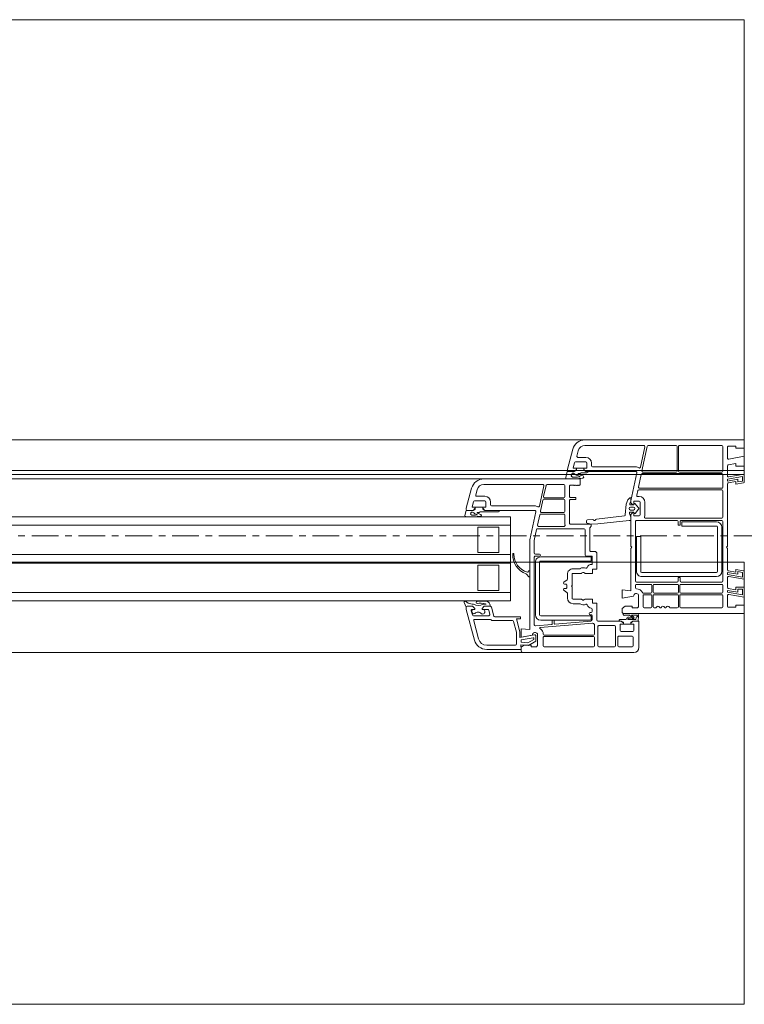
# Model space of a CAD drawing. Header units: millimetres. Extents: x -37728 to 44100, y 631619 to 691915.
# Tile 156 of 204: x 1371 to 1715, y 662908 to 663375. Entities that reach past the tile are written whole.
import ezdxf

# ---------------------------------------------------------------- set-up
doc = ezdxf.new("R2010")
doc.units = ezdxf.units.MM
doc.linetypes.add('Linia siatki', pattern=[2.2225, 1.27, -0.3175, 0.3175, -0.3175])
doc.layers.add('_XREF', color=7, linetype='Continuous')
for name, color, linetype, lineweight in [('A-DETL-GENF', 252, 'Continuous', 5), ('A-GENM', 252, 'Continuous', 5), ('A-GLAZ', 252, 'Continuous', 5), ('S-GRID', 252, 'Continuous', 5)]:
    doc.layers.add(name, color=color, linetype=linetype, lineweight=lineweight)

# ---------------------------------------------------------------- blocks, each defined once
blk = doc.blocks.new('Windows_S9000-Double-Vent-Window-with-Sashbars - O3 Windows_S9000-Double-Vent-Window-with-Sashbars 2-9090698-__-00_00 Przyziemie PB')
at = {"layer": 'A-DETL-GENF', "color": 252}
for p, q in [((-58.5, 6.7), (-63.75, 6.7)), ((-58.4, 6.45), (-58.4, 6.6)), ((-58.392, 6.33), (-58.4, 6.55)), ((-58.4, 6.55), (-56.769, 6.55)), ((-64, 6.45), (-64, 5.2)), ((-63.73, 5.97), (-63.73, 6.38)), ((-63.68, 6.43), (-63.04, 6.43)), ((-62.99, 6.38), (-62.99, 5.97)), ((-62.89, 6.38), (-62.89, 5.47)), ((-62.09, 6.43), (-62.84, 6.43)), ((-62.04, 5.47), (-62.04, 6.38)), ((-61.89, 6.38), (-61.89, 5.99)), ((-59.5, 6.43), (-61.84, 6.43)), ((-59.45, 5.99), (-59.45, 6.38)), ((-59.18, 6.37), (-59.13, 6.42)), ((-59.18, 5.811), (-59.18, 6.37)), ((-59.13, 6.42), (-58.88, 6.42)), ((-59.1, 6.165), (-58.75, 6.368)), ((-59.1, 5.911), (-59.1, 6.165)), ((-58.723, 6.244), (-59, 6.085)), ((-59, 6.085), (-59, 6.012)), ((-58.977, 5.993), (-58.4, 6.094)), ((-58.88, 6.42), (-58.88, 6.35)), ((-58.88, 6.35), (-58.55, 6.35)), ((-58.75, 6.368), (-58.392, 6.33)), ((-58.4, 6.21), (-58.723, 6.244)), ((-58.55, 6.35), (-58.4, 6.45)), ((-58.4, 6.094), (-58.4, 6.21)), ((-58.19, 5.76), (-58.19, 6.29)), ((-58.13, 6.35), (-56.769, 6.35)), ((-56.19, 6.105), (-55.8, 4.652)), ((-63.76, 5.35), (-63.76, 5.65)), ((-63.71, 5.7), (-63.16, 5.7)), ((-63.04, 5.92), (-63.68, 5.92)), ((-63.11, 5.65), (-63.11, 5.35)), ((-61.89, 5.82), (-61.89, 5.391)), ((-61.84, 5.94), (-59.5, 5.94)), ((-59.5, 5.87), (-61.84, 5.87)), ((-59.45, 5.761), (-59.45, 5.82)), ((-58.35, 5.984), (-59.041, 5.862)), ((-58.4, 5.97), (-58.945, 5.874)), ((-58.81, 1.35), (-58.81, 5.611)), ((-58.81, 5.611), (-58.4, 5.575)), ((-58.4, 5.575), (-58.4, 5.97)), ((-58.35, 5.739), (-58.35, 5.984)), ((-58.182, 5.1), (-58.347, 5.713)), ((-58.048, 5.217), (-58.187, 5.734)), ((-56.383, 6.054), (-56.152, 5.193)), ((-64, 5.2), (-63.71, 5.2)), ((-63.974, 4.954), (-63.955, 5.2)), ((-63.955, 5.2), (-63.71, 5.2)), ((-63.61, 5.35), (-63.76, 5.35)), ((-63.71, 5.2), (-63.61, 5.3)), ((-63.71, 5.2), (-63.638, 5.251)), ((-63.61, 5.3), (-63.61, 5.35)), ((-63.61, 5.26), (-63.61, 5.349)), ((-63.61, 5.349), (-63.26, 5.349)), ((-63.11, 5.35), (-63.26, 5.35)), ((-63.26, 5.35), (-63.26, 5.3)), ((-63.26, 5.349), (-63.26, 5.26)), ((-63.26, 5.3), (-63.16, 5.2)), ((-63.231, 5.251), (-63.159, 5.2)), ((-63.16, 5.2), (-62.05, 5.2)), ((-63.159, 5.2), (-63.055, 5.2)), ((-62.84, 5.42), (-62.09, 5.42)), ((-62, 5.15), (-62, 4.36)), ((-61.792, 5.295), (-59.306, 5.513)), ((-61.78, 5.15), (-61.78, 4.95)), ((-60.002, 5.351), (-61.734, 5.2)), ((-59.333, 5.16), (-61.733, 5.16)), ((-61.733, 5.16), (-61.733, 4.96)), ((-59.98, 5.182), (-59.98, 5.331)), ((-59.9, 5.162), (-59.96, 5.162)), ((-59.88, 5.344), (-59.88, 5.182)), ((-59.084, 5.432), (-59.862, 5.364)), ((-59.03, 2.17), (-59.03, 5.382)), ((-57.035, 5.18), (-58, 5.18)), ((-63.3, 4.85), (-69, 4.85)), ((-69, 4.85), (-69, 4.45)), ((-63.296, 4.85), (-63.92, 4.85)), ((-63.887, 4.92), (-63.659, 4.92)), ((-63.858, 5.13), (-63.866, 5.033)), ((-63.497, 5.13), (-63.858, 5.13)), ((-63.653, 4.938), (-63.749, 5.018)), ((-63.71, 5.106), (-63.5, 5.08)), ((-63.682, 5.039), (-63.544, 4.925)), ((-63.515, 5.022), (-63.663, 5.04)), ((-63.544, 4.925), (-63.337, 4.92)), ((-63.115, 5.13), (-63.375, 5.13)), ((-63.2, 4.6), (-63.2, 4.75)), ((-61.78, 4.75), (-61.78, 4.634)), ((-61.733, 4.96), (-59.333, 4.96)), ((-61.73, 4.9), (-61.68, 4.9)), ((-61.68, 4.8), (-61.73, 4.8)), ((-59.283, 4.91), (-59.283, 2.41)), ((-59.083, 2.41), (-59.083, 4.91)), ((-58.37, 5), (-58.37, 5.1)), ((-58.37, 5.1), (-58.182, 5.1)), ((-57.153, 5), (-58.37, 5)), ((-56.99, 4.537), (-57.104, 4.963)), ((-56.2, 5.13), (-56.949, 5.13)), ((-56.918, 4.887), (-56.865, 4.687)), ((-56.139, 4.95), (-56.87, 4.95)), ((-56.037, 4.713), (-56.091, 4.913)), ((-69, 4.45), (-68.6, 4.45)), ((-68.6, 4.45), (-68.6, 4.55)), ((-68.6, 4.55), (-68.25, 4.55)), ((-68.2, 4.5), (-68.2, 3.989)), ((-67.98, 4.53), (-67.98, 4)), ((-65.99, 4.58), (-67.93, 4.58)), ((-65.94, 4), (-65.94, 4.53)), ((-65.87, 4.53), (-65.87, 4)), ((-65.49, 4.58), (-65.82, 4.58)), ((-64.725, 4.58), (-64.78, 4.58)), ((-64.675, 4), (-64.675, 4.53)), ((-64.605, 4.53), (-64.605, 4)), ((-64.25, 4.58), (-64.555, 4.58)), ((-64.2, 4), (-64.2, 4.53)), ((-63.98, 4.52), (-63.93, 4.57)), ((-63.98, 3.961), (-63.98, 4.52)), ((-63.93, 4.57), (-63.68, 4.57)), ((-63.68, 4.57), (-63.68, 4.5)), ((-63.68, 4.5), (-63.35, 4.5)), ((-63.35, 4.5), (-63.2, 4.6)), ((-62, 4.36), (-61.8, 4.36)), ((-61.8, 4.36), (-61.8, 4.16)), ((-61.188, 4.38), (-60.87, 4.38)), ((-57.9, 0.25), (-57.9, 4.25)), ((-57.9, 4.25), (-6.4, 4.25)), ((-56.651, 4.5), (-56.942, 4.5)), ((-56.911, 4.5), (-56.651, 4.5)), ((-56.81, 4.28), (-56.876, 4.326)), ((-56.817, 4.65), (-56.551, 4.65)), ((-56.601, 4.4), (-56.742, 4.4)), ((-56.742, 4.4), (-56.709, 4.386)), ((-56.651, 4.5), (-56.551, 4.6)), ((-56.551, 4.6), (-56.651, 4.5)), ((-56.551, 4.65), (-56.576, 4.65)), ((-56.551, 4.6), (-56.551, 4.65)), ((-56.551, 4.65), (-56.551, 4.6)), ((-56.142, 4.65), (-56.201, 4.65)), ((-56.201, 4.65), (-56.201, 4.6)), ((-56.201, 4.6), (-56.201, 4.65)), ((-56.201, 4.65), (-56.085, 4.65)), ((-56.201, 4.6), (-56.101, 4.5)), ((-56.101, 4.5), (-56.201, 4.6)), ((-56.101, 4.5), (-55.847, 4.5)), ((-55.85, 4.5), (-56.101, 4.5)), ((-55.769, 4.26), (-55.895, 4.359)), ((-55.8, 4.652), (-55.8, 4.548)), ((-55.799, 4.536), (-55.7, 4.327)), ((-68.259, 3.939), (-69, 4.07)), ((-69, 4.07), (-69, 3.6)), ((-68.2, 3.838), (-68.91, 3.963)), ((-68.91, 3.963), (-68.91, 3.69)), ((-68.69, 3.833), (-68.2, 3.746)), ((-68.69, 3.69), (-68.69, 3.833)), ((-68.2, 3.746), (-68.2, 3.838)), ((-67.98, 3.83), (-67.98, 3.51)), ((-67.93, 3.95), (-65.99, 3.95)), ((-65.99, 3.88), (-67.93, 3.88)), ((-65.94, 3.51), (-65.94, 3.83)), ((-65.87, 3.83), (-65.87, 3.51)), ((-65.82, 3.95), (-64.725, 3.95)), ((-64.725, 3.88), (-65.82, 3.88)), ((-64.675, 3.51), (-64.675, 3.83)), ((-64.605, 3.83), (-64.605, 3.51)), ((-64.555, 3.95), (-64.25, 3.95)), ((-64.216, 3.88), (-64.555, 3.88)), ((-63.2, 4.12), (-63.745, 4.024)), ((-63.61, 1.75), (-63.61, 3.761)), ((-63.61, 3.761), (-63.2, 3.725)), ((-63.2, 3.725), (-63.2, 4.12)), ((-61.8, 4.16), (-61.447, 4.16)), ((-61.335, 4.203), (-61.272, 4.167)), ((-61.247, 4.16), (-60.87, 4.16)), ((-60.82, 4.11), (-60.82, 3.58)), ((-60.6, 4.11), (-60.6, 3.881)), ((-60.576, 3.839), (-60.444, 3.756)), ((-57.9, 3.85), (-6.4, 3.85)), ((-57.35, 3.75), (-57.35, 2.55)), ((-56.35, 3.75), (-57.35, 3.75)), ((-56.35, 2.55), (-56.35, 3.75)), ((-69, 3.6), (-68.6, 3.6)), ((-68.91, 3.69), (-68.69, 3.69)), ((-68.6, 3.6), (-68.6, 3.725)), ((-68.6, 3.725), (-68.241, 3.662)), ((-68.2, 3.613), (-68.2, 3.139)), ((-67.98, 3.3), (-67.98, 0.48)), ((-67.93, 3.46), (-65.99, 3.46)), ((-66.005, 3.35), (-67.93, 3.35)), ((-65.955, 3.155), (-65.955, 3.3)), ((-65.855, 3.3), (-65.855, 3.155)), ((-65.82, 3.46), (-64.725, 3.46)), ((-63.88, 3.35), (-65.805, 3.35)), ((-64.555, 3.46), (-63.88, 3.46)), ((-63.83, 3.51), (-63.83, 3.625)), ((-63.83, 0.48), (-63.83, 3.3)), ((-60.82, 3.58), (-60.79, 3.55)), ((-60.79, 3.55), (-60.82, 3.52)), ((-60.82, 3.52), (-60.82, 2.99)), ((-60.444, 3.344), (-60.576, 3.261)), ((-60.57, 3.625), (-60.57, 3.475)), ((-60.47, 3.65), (-60.545, 3.65)), ((-60.545, 3.45), (-60.47, 3.45)), ((-68.259, 3.089), (-69, 3.22)), ((-69, 3.22), (-69, 2.862)), ((-68.959, 2.813), (-68.6, 2.75)), ((-68.2, 2.988), (-68.91, 3.113)), ((-68.91, 3.113), (-68.91, 2.896)), ((-68.91, 2.896), (-68.69, 2.857)), ((-68.69, 2.983), (-68.2, 2.896)), ((-68.69, 2.857), (-68.69, 2.983)), ((-68.6, 2.75), (-68.6, 2.875)), ((-68.6, 2.875), (-68.241, 2.812)), ((-68.2, 2.896), (-68.2, 2.988)), ((-67.93, 0.74), (-67.93, 2.84)), ((-67.73, 2.84), (-67.73, 0.74)), ((-67.68, 3.09), (-64.13, 3.09)), ((-64.13, 2.89), (-67.68, 2.89)), ((-65.88, 3.13), (-65.93, 3.13)), ((-64.08, 1.19), (-64.08, 2.84)), ((-63.88, 2.84), (-63.88, 1.19)), ((-61.447, 2.94), (-61.8, 2.94)), ((-61.8, 2.94), (-61.8, 2.74)), ((-61.272, 2.933), (-61.335, 2.897)), ((-60.87, 2.94), (-61.247, 2.94)), ((-60.6, 3.219), (-60.6, 2.99)), ((-58.81, 3.082), (-58.81, 2.838)), ((-58.657, 2.977), (-58.776, 3.096)), ((-58.776, 2.824), (-58.723, 2.878)), ((-68.2, 2.763), (-68.2, 1.75)), ((-61.8, 2.74), (-62, 2.74)), ((-62, 2.74), (-62, 2)), ((-61.78, 2.495), (-61.78, 2.14)), ((-59.333, 2.36), (-61.733, 2.36)), ((-61.733, 2.36), (-61.733, 2.16)), ((-60.87, 2.72), (-61.188, 2.72)), ((-57.9, 2.45), (-6.4, 2.45)), ((-57.35, 2.55), (-56.35, 2.55)), ((-61.9, 1.9), (-61.71, 1.9)), ((-61.76, 2.12), (-61.49, 2.12)), ((-61.733, 2.16), (-59.333, 2.16)), ((-61.44, 2.07), (-61.44, 0.87)), ((-59.28, 2.12), (-59.08, 2.12)), ((-59.08, 2.02), (-59.28, 2.02)), ((-59.03, 1.373), (-59.03, 1.97)), ((-57.9, 2.05), (-6.4, 2.05)), ((-57.35, 1.95), (-57.35, 0.75)), ((-56.35, 1.95), (-57.35, 1.95)), ((-56.35, 0.75), (-56.35, 1.95)), ((-68.2, 1.75), (-68.15, 1.7)), ((-68.15, 1.7), (-68.2, 1.65)), ((-68.2, 1.65), (-68.2, -1.313)), ((-63.66, 1.7), (-63.61, 1.75)), ((-63.61, 1.65), (-63.66, 1.7)), ((-63.61, 0.156), (-63.61, 1.65)), ((-61.66, 1.85), (-61.66, 0.792)), ((-63.88, 1.19), (-64.08, 1.19)), ((-59.139, 0.86), (-59.03, 1.373)), ((-59.095, 0.01), (-58.81, 1.35)), ((-67.68, 0.69), (-66.03, 0.69)), ((-66.03, 0.49), (-67.68, 0.49)), ((-66.03, 0.69), (-66.03, 0.49)), ((-65.955, 0.48), (-65.955, 0.625)), ((-65.93, 0.65), (-65.88, 0.65)), ((-65.855, 0.625), (-65.855, 0.48)), ((-63.531, 0.43), (-62.041, 0.584)), ((-62.041, 0.584), (-61.737, 0.6)), ((-61.737, 0.6), (-61.541, 0.562)), ((-61.675, 0.756), (-61.731, 0.7)), ((-61.731, 0.7), (-61.731, 0.6)), ((-61.731, 0.6), (-60.75, 0.6)), ((-61.501, 0.511), (-61.503, 0.451)), ((-61.39, 0.82), (-59.188, 0.82)), ((-60.7, 0.55), (-60.7, -0.515)), ((-60.48, 0.17), (-60.48, 0.568)), ((-60.446, 0.71), (-59.233, 0.71)), ((-59.184, 0.65), (-59.288, 0.16)), ((-57.9, 0.65), (-6.4, 0.65)), ((-57.35, 0.75), (-56.35, 0.75)), ((-67.98, 0.27), (-67.98, -0.98)), ((-67.93, 0.43), (-66.005, 0.43)), ((-64.31, 0.32), (-67.93, 0.32)), ((-65.805, 0.43), (-63.88, 0.43)), ((-64.28, -0.44), (-64.28, 0.16)), ((-64.06, -0.44), (-64.06, 0.16)), ((-64.01, 0.21), (-63.78, 0.21)), ((-63.974, -0.103), (-63.811, 0.09)), ((-63.76, 0.19), (-63.76, 0.055)), ((-63.76, 0.068), (-63.76, 0.052)), ((-63.74, 0.032), (-63.596, 0.035)), ((-63.74, 0.035), (-63.718, 0.035)), ((-63.718, 0.035), (-63.625, 0.12)), ((-63.61, 0.288), (-63.61, 0.43)), ((-63.61, 0.43), (-63.531, 0.43)), ((-63.548, 0.101), (-63.607, 0.272)), ((-63.35, 0.155), (-63.389, -0.347)), ((-61.982, 0.372), (-63.307, 0.2)), ((-61.55, 0.403), (-61.81, 0.388)), ((-59.337, 0.12), (-60.43, 0.12)), ((-59.373, 0.05), (-60.43, 0.05)), ((-6.4, 0.25), (-57.9, 0.25)), ((-57.325, 0.02), (-56.457, 0.02)), ((-56.457, 0.02), (-56.405, 0.05)), ((-56.405, 0.05), (-56.321, 0.05)), ((-56.159, 0.25), (-55.784, 0.25)), ((-56.052, 0.17), (-56.159, 0.17)), ((-55.735, 0.189), (-55.789, -0.05)), ((-63.815, -0.365), (-63.974, -0.177)), ((-63.76, -0.332), (-63.76, -0.348)), ((-63.76, -0.335), (-63.76, -0.47)), ((-63.61, -0.315), (-63.74, -0.312)), ((-63.704, -0.321), (-63.74, -0.315)), ((-63.598, -0.07), (-63.738, -0.07)), ((-63.738, -0.21), (-63.598, -0.21)), ((-63.625, -0.4), (-63.704, -0.321)), ((-63.611, -0.504), (-63.61, -0.436)), ((-63.61, -0.497), (-63.564, -0.384)), ((-63.389, -0.347), (-63.47, -0.552)), ((-60.48, 0), (-60.48, -0.53)), ((-59.274, -0.255), (-59.479, -1.22)), ((-59.437, -0.54), (-59.324, -0.01)), ((-56.68, -0.05), (-59.046, -0.05)), ((-57, -0.27), (-59.045, -0.27)), ((-57.385, -0.05), (-56.681, -0.05)), ((-56.95, -0.45), (-56.95, -0.32)), ((-56.73, -0.45), (-56.73, -0.22)), ((-56.71, -0.2), (-56.58, -0.2)), ((-56.681, -0.05), (-56.609, -0.101)), ((-56.58, -0.15), (-56.68, -0.05)), ((-56.58, -0.199), (-56.58, -0.11)), ((-56.58, -0.2), (-56.58, -0.15)), ((-56.23, -0.199), (-56.58, -0.199)), ((-56.13, -0.05), (-56.23, -0.15)), ((-56.23, -0.11), (-56.23, -0.199)), ((-56.23, -0.15), (-56.23, -0.2)), ((-56.23, -0.2), (-56.097, -0.2)), ((-56.13, -0.05), (-56.202, -0.101)), ((-56.078, -0.225), (-56.142, -0.463)), ((-55.789, -0.05), (-56.13, -0.05)), ((-55.85, -0.05), (-56.13, -0.05)), ((-56.055, -1.105), (-55.8, -0.154)), ((-55.8, -0.154), (-55.8, -0.1)), ((-63.78, -0.49), (-64.01, -0.49)), ((-63.942, -0.71), (-64.01, -0.71)), ((-63.939, -0.99), (-63.893, -0.77)), ((-63.895, -1.84), (-63.611, -0.504)), ((-63.61, -0.647), (-63.61, -0.497)), ((-63.581, -0.647), (-63.61, -0.647)), ((-63.481, -0.569), (-63.545, -0.633)), ((-60.75, -0.565), (-61, -0.565)), ((-61, -0.565), (-61, -0.665)), ((-61, -0.665), (-60.75, -0.665)), ((-60.7, -0.715), (-60.7, -1.2)), ((-60.48, -0.7), (-60.48, -1.23)), ((-60.43, -0.58), (-59.486, -0.58)), ((-59.522, -0.65), (-60.43, -0.65)), ((-59.586, -1.24), (-59.473, -0.71)), ((-56.19, -0.5), (-56.68, -0.5)), ((-56.296, -0.72), (-56.68, -0.72)), ((-56.316, -1.035), (-56.248, -0.783)), ((-68.6, -1.3), (-68.959, -1.363)), ((-68.6, -1.425), (-68.6, -1.3)), ((-68.241, -1.362), (-68.6, -1.425)), ((-67.98, -1.15), (-67.98, -1.75)), ((-67.93, -1.03), (-63.988, -1.03)), ((-64.024, -1.1), (-67.93, -1.1)), ((-64.103, -1.76), (-63.976, -1.16)), ((-61.16, -1.23), (-61.2, -1.27)), ((-61.2, -1.27), (-61.2, -1.55)), ((-61.14, -1.25), (-61.16, -1.23)), ((-61.12, -1.23), (-61.14, -1.25)), ((-61.1, -1.25), (-61.12, -1.23)), ((-61.08, -1.23), (-61.1, -1.25)), ((-61.06, -1.25), (-61.08, -1.23)), ((-61.04, -1.23), (-61.06, -1.25)), ((-61.02, -1.25), (-61.04, -1.23)), ((-61, -1.23), (-61.02, -1.25)), ((-60.98, -1.25), (-61, -1.23)), ((-60.96, -1.23), (-60.98, -1.25)), ((-60.94, -1.25), (-60.96, -1.23)), ((-60.92, -1.23), (-60.94, -1.25)), ((-60.9, -1.25), (-60.92, -1.23)), ((-60.75, -1.25), (-60.9, -1.25)), ((-60.43, -1.28), (-59.634, -1.28)), ((-59.43, -1.28), (-56.635, -1.28)), ((-69, -1.412), (-69, -1.77)), ((-69, -1.77), (-68.259, -1.639)), ((-68.91, -1.446), (-68.69, -1.407)), ((-68.91, -1.663), (-68.91, -1.446)), ((-68.2, -1.538), (-68.91, -1.663)), ((-68.69, -1.407), (-68.69, -1.533)), ((-68.69, -1.533), (-68.2, -1.446)), ((-68.2, -1.446), (-68.2, -1.538)), ((-68.2, -1.689), (-68.2, -2.163)), ((-67.93, -1.8), (-64.152, -1.8)), ((-61.526, -1.83), (-61.258, -1.83)), ((-61.258, -1.83), (-61.206, -1.8)), ((-61.206, -1.8), (-61.121, -1.8)), ((-61.2, -1.55), (-56.635, -1.55)), ((-60.948, -1.55), (-60.573, -1.55)), ((-60.948, -1.63), (-60.841, -1.63)), ((-60.799, -1.702), (-60.786, -1.72)), ((-60.524, -1.611), (-60.589, -1.9)), ((-68.6, -2.15), (-69, -2.15)), ((-69, -2.15), (-69, -2.62)), ((-68.6, -2.275), (-68.6, -2.15)), ((-68.241, -2.212), (-68.6, -2.275)), ((-67.98, -1.92), (-67.98, -3.08)), ((-65.93, -1.87), (-67.93, -1.87)), ((-65.88, -3.08), (-65.88, -1.92)), ((-65.81, -1.92), (-65.81, -3.08)), ((-64.188, -1.87), (-65.76, -1.87)), ((-64.386, -3.09), (-64.139, -1.93)), ((-64.074, -2.104), (-64.279, -3.07)), ((-61.48, -1.9), (-63.846, -1.9)), ((-61.8, -2.12), (-63.844, -2.12)), ((-61.75, -2.3), (-61.75, -2.17)), ((-61.481, -1.9), (-61.586, -1.9)), ((-61.53, -2.3), (-61.53, -2.07)), ((-61.51, -2.05), (-61.38, -2.05)), ((-61.409, -1.951), (-61.481, -1.9)), ((-61.38, -2), (-61.48, -1.9)), ((-61.381, -2.049), (-61.381, -1.96)), ((-61.031, -2.049), (-61.381, -2.049)), ((-61.38, -2.05), (-61.38, -2)), ((-61.031, -1.96), (-61.031, -2.049)), ((-60.93, -1.9), (-61.03, -2)), ((-61.03, -2), (-61.03, -2.05)), ((-61.03, -2.05), (-60.897, -2.05)), ((-60.93, -1.9), (-61.002, -1.951)), ((-60.878, -2.075), (-60.942, -2.313)), ((-60.589, -1.9), (-60.93, -1.9)), ((-60.65, -1.9), (-60.93, -1.9)), ((-60.855, -2.955), (-60.6, -2.003)), ((-60.6, -2.003), (-60.6, -1.95)), ((-69, -2.62), (-68.259, -2.489)), ((-68.2, -2.539), (-68.2, -3.05)), ((-60.99, -2.35), (-61.48, -2.35)), ((-61.097, -2.57), (-61.48, -2.57)), ((-61.116, -2.885), (-61.048, -2.633)), ((-68.6, -3), (-69, -3)), ((-69, -3), (-69, -3.4)), ((-68.6, -3.1), (-68.6, -3)), ((-68.25, -3.1), (-68.6, -3.1)), ((-67.93, -3.13), (-65.93, -3.13)), ((-65.76, -3.13), (-64.435, -3.13)), ((-64.23, -3.13), (-61.435, -3.13)), ((-69, -3.4), (-61.435, -3.4))]:
    blk.add_line(p, q, dxfattribs=at)
for centre, radius, start, end in [((-63.75, 6.45), 0.25, 90, 180), ((-58.5, 6.6), 0.1, 0, 90), ((-56.769, 5.95), 0.6, 15, 90), ((-63.68, 6.38), 0.05, 90, 180), ((-63.04, 6.38), 0.05, 0, 90), ((-62.84, 6.38), 0.05, 90, 180), ((-62.09, 6.38), 0.05, 0, 90), ((-61.84, 6.38), 0.05, 90, 180), ((-59.5, 6.38), 0.05, 0, 90), ((-58.13, 6.29), 0.06, 90, 180), ((-56.769, 5.95), 0.4, 15, 90), ((-63.71, 5.65), 0.05, 90, 180), ((-63.68, 5.97), 0.05, 180, 270), ((-63.16, 5.65), 0.05, 0, 90), ((-63.04, 5.97), 0.05, 270, 0), ((-61.84, 5.99), 0.05, 180, 270), ((-61.84, 5.82), 0.05, 90, 180), ((-59.5, 5.99), 0.05, 270, 0), ((-59.5, 5.82), 0.05, 0, 90), ((-59.4, 5.761), 0.05, 180, 199.6056), ((-59.075, 5.876), 0.395, 199.6056, 235.9288), ((-59.07, 5.87), 0.125, 208.3576, 1.7838), ((-59.05, 5.911), 0.05, 180, 280), ((-58.98, 6.012), 0.02, 180, 280), ((-58.25, 5.739), 0.1, 180, 195), ((-58.09, 5.76), 0.1, 180, 195), ((-63.609, 5.21), 0.05, 90.4543, 125.2067), ((-63.26, 5.21), 0.05, 54.7824, 89.5457), ((-63.115, 5.19), 0.06, 270, 0), ((-62.84, 5.47), 0.05, 180, 270), ((-62.09, 5.47), 0.05, 270, 0), ((-62.05, 5.15), 0.05, 0, 90), ((-61.84, 5.391), 0.05, 180, 228.9855), ((-62.05, 5.15), 0.27, 37.5393, 48.9855), ((-61.796, 5.345), 0.05, 217.5393, 275), ((-61.73, 5.15), 0.05, 95, 180), ((-60, 5.331), 0.02, 0, 95), ((-59.96, 5.182), 0.02, 180, 270), ((-59.9, 5.182), 0.02, 270, 0), ((-59.86, 5.344), 0.02, 95, 180), ((-59.333, 4.91), 0.25, 0, 90), ((-59.307, 5.533), 0.02, 275, 55.9288), ((-59.08, 5.382), 0.05, 0, 95), ((-58, 5.23), 0.05, 195, 270), ((-57.035, 5.13), 0.05, 30, 90), ((-56.949, 5.18), 0.05, 210, 270), ((-56.2, 5.18), 0.05, 270, 15), ((-63.755, 4.937), 0.22, 175.5415, 192.5096), ((-63.92, 4.9), 0.05, 192.5096, 270), ((-63.906, 4.969), 0.027, 90.0711, 243.1743), ((-63.929, 4.923), 0.025, 22.5874, 63.1743), ((-63.906, 5.036), 0.04, 270.0711, 355.5415), ((-63.887, 4.94), 0.02, 202.5874, 270), ((-63.717, 5.057), 0.05, 82.9509, 230.0083), ((-63.704, 5.062), 0.02, 60.5913, 220.9248), ((-63.702, 5.017), 0.03, 46.9578, 103.3612), ((-63.659, 5.07), 0.03, 178.1549, 262.9509), ((-63.659, 4.93), 0.01, 270, 50.0083), ((-63.503, 5.121), 0.1, 262.9509, 350.7664), ((-63.497, 5.105), 0.025, 262.9509, 90), ((-63.375, 5.1), 0.03, 90, 170.7664), ((-63.296, 4.893), 0.0425, 270, 130.5866), ((-63.3, 4.75), 0.1, 0, 90), ((-61.73, 4.95), 0.05, 180, 270), ((-61.73, 4.75), 0.05, 90, 180), ((-61.68, 4.85), 0.05, 270, 90), ((-59.333, 4.91), 0.05, 0, 90), ((-57.153, 4.95), 0.05, 15, 90), ((-56.87, 4.9), 0.05, 90, 195), ((-56.817, 4.7), 0.05, 195, 270), ((-56.579, 4.76), 0.109, 58.0208, 271.5921), ((-56.36, 4.996), 0.216, 221.6463, 315.4955), ((-56.162, 4.751), 0.103, 281.4555, 115.1691), ((-56.139, 4.9), 0.05, 15, 90), ((-56.085, 4.7), 0.05, 270, 15), ((-68.25, 4.5), 0.05, 0, 90), ((-67.93, 4.53), 0.05, 90, 180), ((-65.99, 4.53), 0.05, 0, 90), ((-65.82, 4.53), 0.05, 90, 180), ((-65.49, 4.53), 0.05, 23.1618, 90), ((-65.37, 4.581), 0.08, 203.1618, 334.6683), ((-65.252, 4.526), 0.05, 25.3317, 154.6683), ((-65.135, 4.581), 0.08, 205.3317, 334.6683), ((-65.017, 4.526), 0.05, 25.3317, 154.6683), ((-64.9, 4.581), 0.08, 205.3317, 336.8382), ((-64.78, 4.53), 0.05, 90, 156.8382), ((-64.725, 4.53), 0.05, 0, 90), ((-64.555, 4.53), 0.05, 90, 180), ((-64.25, 4.53), 0.05, 0, 90), ((-61.73, 4.634), 0.05, 180, 265.752), ((-61.75, 4.365), 0.22, 18.4888, 85.752), ((-61.494, 4.451), 0.05, 198.4888, 294.743), ((-61.36, 4.16), 0.27, 57.5383, 114.743), ((-61.36, 4.16), 0.05, 60, 150), ((-61.188, 4.43), 0.05, 237.5383, 270), ((-60.87, 4.11), 0.27, 0, 90), ((-56.942, 4.55), 0.05, 195, 270), ((-56.911, 4.48), 0.02, 90, 181.2897), ((-56.649, 4.486), 0.281, 181.2897, 210.6953), ((-56.848, 4.367), 0.05, 209.704, 235.4664), ((-56.519, 5.797), 1.544, 259.1305, 277.7077), ((-56.479, 5.217), 0.862, 254.5841, 280.8607), ((-56.367, 3.979), 0.481, 61.2886, 119.054), ((-56.319, 4.32), 0.05, 6.9446, 87.7224), ((-56.319, 4.316), 0.05, 278.6519, 343.4653), ((-56.329, 4.319), 0.06, 343.4653, 6.9446), ((-56.305, 2.742), 1.668, 75.7835, 84.1888), ((-55.85, 4.55), 0.05, 270, 358), ((-55.847, 4.55), 0.05, 270, 343.356), ((-55.743, 4.302), 0.0494, 238.8215, 29.9742), ((-68.25, 3.989), 0.05, 260, 0), ((-67.93, 4), 0.05, 180, 270), ((-67.93, 3.83), 0.05, 90, 180), ((-65.99, 4), 0.05, 270, 0), ((-65.99, 3.83), 0.05, 0, 90), ((-65.82, 4), 0.05, 180, 270), ((-65.82, 3.83), 0.05, 90, 180), ((-64.725, 4), 0.05, 270, 0), ((-64.725, 3.83), 0.05, 0, 90), ((-64.555, 4), 0.05, 180, 270), ((-64.555, 3.83), 0.05, 90, 180), ((-64.25, 4), 0.05, 270, 0), ((-64.216, 3.83), 0.05, 28.7516, 90), ((-63.87, 4.02), 0.345, 208.7516, 268.5493), ((-63.87, 4.02), 0.125, 208.3576, 1.7838), ((-61.447, 4.21), 0.05, 270, 330), ((-61.247, 4.21), 0.05, 240, 270), ((-60.87, 4.11), 0.05, 0, 90), ((-60.55, 3.881), 0.05, 180, 238), ((-60.47, 3.713), 0.05, 0, 58), ((-68.25, 3.613), 0.05, 0, 80), ((-67.93, 3.51), 0.05, 180, 270), ((-67.93, 3.3), 0.05, 90, 180), ((-66.005, 3.3), 0.05, 0, 90), ((-65.99, 3.51), 0.05, 270, 0), ((-65.82, 3.51), 0.05, 180, 270), ((-65.805, 3.3), 0.05, 90, 180), ((-64.725, 3.51), 0.05, 270, 0), ((-64.555, 3.51), 0.05, 180, 270), ((-63.88, 3.51), 0.05, 270, 0), ((-63.88, 3.3), 0.05, 0, 90), ((-63.88, 3.625), 0.05, 0, 88.5493), ((-60.545, 3.625), 0.025, 90, 180), ((-60.545, 3.475), 0.025, 180, 270), ((-60.47, 3.7), 0.05, 270, 0), ((-60.47, 3.4), 0.05, 0, 90), ((-60.47, 3.387), 0.05, 302, 360), ((-68.95, 2.862), 0.05, 180, 260), ((-68.25, 3.139), 0.05, 260, 0), ((-68.25, 2.763), 0.05, 0, 80), ((-67.68, 2.84), 0.25, 90, 180), ((-67.68, 2.84), 0.05, 90, 180), ((-65.93, 3.155), 0.025, 180, 270), ((-65.88, 3.155), 0.025, 270, 0), ((-64.13, 2.84), 0.25, 360, 90), ((-64.13, 2.84), 0.05, 0, 90), ((-61.447, 2.89), 0.05, 30, 90), ((-61.36, 2.94), 0.05, 210, 300), ((-61.247, 2.89), 0.05, 90, 120), ((-60.87, 2.99), 0.05, 270, 0), ((-60.87, 2.99), 0.27, 270, 0), ((-60.55, 3.219), 0.05, 122, 180), ((-58.79, 3.082), 0.02, 45, 180), ((-58.79, 2.838), 0.02, 180, 315), ((-58.708, 2.864), 0.02, 73.5245, 135), ((-58.957, 2.021), 0.898, 359.8874, 73.5245), ((-58.621, 3.012), 0.05, 225, 249.45), ((-58.98, 2.056), 0.971, 357.4591, 69.45), ((-61.76, 2.495), 0.02, 87.612, 180), ((-61.75, 2.735), 0.22, 267.612, 341.5112), ((-61.494, 2.649), 0.05, 65.257, 161.5112), ((-61.36, 2.94), 0.27, 245.257, 302.4617), ((-61.188, 2.67), 0.05, 90, 122.4617), ((-59.333, 2.41), 0.05, 270, 0), ((-59.333, 2.41), 0.25, 270, 0), ((-61.9, 2), 0.1, 180, 270), ((-61.76, 2.14), 0.02, 180, 270), ((-61.71, 1.85), 0.05, 360, 90), ((-61.49, 2.07), 0.05, 0, 90), ((-59.28, 2.07), 0.05, 90, 270), ((-59.08, 2.17), 0.05, 270, 0), ((-59.08, 1.97), 0.05, 0, 90), ((-58.035, 2.017), 0.025, 172.6392, 352.6392), ((-67.93, 0.48), 0.05, 180, 270), ((-67.68, 0.74), 0.25, 180, 270), ((-67.68, 0.74), 0.05, 180, 270), ((-66.005, 0.48), 0.05, 270, 0), ((-65.93, 0.625), 0.025, 90, 180), ((-65.88, 0.625), 0.025, 0, 90), ((-65.805, 0.48), 0.05, 180, 270), ((-63.88, 0.48), 0.05, 270, 0), ((-61.71, 0.792), 0.05, 315, 360), ((-61.551, 0.513), 0.05, 357.8273, 78.5022), ((-61.39, 0.87), 0.05, 180, 270), ((-60.75, 0.55), 0.05, 360, 90), ((-60.446, 0.66), 0.05, 90, 199.8987), ((-60.7, 0.568), 0.22, 0, 19.8987), ((-59.233, 0.66), 0.05, 348, 90), ((-59.188, 0.87), 0.05, 270, 348), ((-67.93, 0.27), 0.05, 90, 180), ((-64.31, 0.27), 0.05, 339.8945, 90), ((-64.01, 0.16), 0.27, 159.8945, 180), ((-64.01, 0.16), 0.05, 90, 180), ((-63.79, 0.068), 0.03, 0, 134.4752), ((-63.78, 0.19), 0.02, 360, 90), ((-63.74, 0.055), 0.02, 180, 270), ((-63.74, 0.052), 0.02, 180, 271.0642), ((-63.66, 0.156), 0.05, 315, 0), ((-63.56, 0.288), 0.05, 180, 199.2148), ((-63.595, 0.085), 0.05, 269.1308, 19.2148), ((-63.3, 0.151), 0.05, 97.8995, 175.513), ((-61.989, 0.421), 0.05, 277.8995, 337.8995), ((-61.896, 0.383), 0.05, 33.2146, 157.8995), ((-61.812, 0.438), 0.05, 213.2146, 273.2146), ((-61.553, 0.453), 0.05, 273.2146, 357.8273), ((-60.43, 0.17), 0.05, 180, 270), ((-60.43, 0), 0.05, 90, 180), ((-59.373, 0), 0.05, 348, 90), ((-59.337, 0.17), 0.05, 270, 348), ((-59.046, 0), 0.05, 168, 270), ((-57.325, -0.04), 0.06, 90, 180), ((-56.481, 0.183), 0.04, 99.4614, 250.1466), ((-57.204, -1.751), 2.025, 63.9755, 69.5002), ((-56.159, -1.75), 2, 90, 99.4614), ((-56.159, -1.75), 1.92, 90, 95.1538), ((-56.773, -0.923), 1.171, 54.6608, 67.8748), ((-56.321, 0.06), 0.01, 270, 59.4092), ((-56.072, 0.065), 0.04, 233.8523, 333.9744), ((-56.002, 0.193), 0.055, 204.3151, 277.5128), ((-55.784, -0.075), 0.28, 142.849, 153.9744), ((-55.977, 0.108), 0.035, 121.0941, 197.6747), ((-55.784, 0.2), 0.05, 347.3698, 90), ((-64.01, -0.44), 0.27, 180, 270), ((-64.01, -0.44), 0.05, 180, 270), ((-63.94, -0.14), 0.05, 132.7094, 227.2906), ((-63.79, -0.348), 0.03, 214.8148, 0), ((-63.738, -0.14), 0.07, 90, 270), ((-63.74, -0.332), 0.02, 88.9465, 180), ((-63.74, -0.335), 0.02, 90, 180), ((-63.66, -0.436), 0.05, 0, 45), ((-63.61, -0.365), 0.05, 337.8461, 89.9462), ((-63.598, -0.14), 0.07, 270, 90), ((-59.225, -0.265), 0.05, 55.8788, 168), ((-59.045, 0), 0.27, 235.8788, 270), ((-57, -0.32), 0.05, 0, 90), ((-56.68, -0.45), 0.27, 180, 270), ((-56.71, -0.22), 0.02, 90, 180), ((-56.68, -0.45), 0.05, 180, 270), ((-56.58, -0.06), 0.05, 234.7824, 269.5457), ((-56.231, -0.06), 0.05, 270.4543, 305.2176), ((-56.19, -0.45), 0.05, 270, 345), ((-56.097, -0.22), 0.02, 345, 90), ((-55.85, -0.1), 0.05, 0, 89.8362), ((-63.942, -0.76), 0.05, 348, 90), ((-63.78, -0.47), 0.02, 270, 0), ((-63.581, -0.597), 0.05, 270, 315), ((-63.517, -0.533), 0.05, 315, 337.8461), ((-60.75, -0.515), 0.05, 270, 0), ((-60.75, -0.715), 0.05, 360, 90), ((-60.43, -0.53), 0.05, 180, 270), ((-60.43, -0.7), 0.05, 90, 180), ((-59.522, -0.7), 0.05, 348, 90), ((-59.486, -0.53), 0.05, 270, 348), ((-56.296, -0.77), 0.05, 345, 90), ((-68.95, -1.412), 0.05, 100, 180), ((-68.25, -1.313), 0.05, 280, 0), ((-67.93, -0.98), 0.05, 180, 270), ((-67.93, -1.15), 0.05, 90, 180), ((-64.024, -1.15), 0.05, 348, 90), ((-63.988, -0.98), 0.05, 270, 348), ((-60.75, -1.2), 0.05, 270, 0), ((-60.43, -1.23), 0.05, 180, 270), ((-59.634, -1.23), 0.05, 270, 348), ((-59.43, -1.23), 0.05, 168, 270), ((-56.635, -0.95), 0.33, 270, 345), ((-56.635, -0.95), 0.6, 270, 345), ((-68.25, -1.689), 0.05, 0, 100), ((-67.93, -1.75), 0.05, 180, 270), ((-64.152, -1.75), 0.05, 270, 348), ((-63.846, -1.85), 0.05, 168, 270), ((-61.526, -1.89), 0.06, 90, 180), ((-61.331, -1.638), 0.05, 101.3285, 255.3538), ((-61.569, -2.548), 0.89, 59.4092, 75.3538), ((-60.948, -3.55), 2, 90, 101.3285), ((-61.562, -2.773), 1.171, 54.6341, 72.3023), ((-60.948, -3.55), 1.92, 90, 97.6827), ((-61.121, -1.79), 0.01, 270, 59.4092), ((-60.861, -1.785), 0.04, 234.6341, 333.9737), ((-60.791, -1.607), 0.055, 204.3151, 277.5128), ((-60.573, -1.925), 0.28, 139.874, 153.9737), ((-60.766, -1.692), 0.035, 121.0941, 197.6747), ((-60.802, -1.732), 0.02, 319.874, 35.4442), ((-60.573, -1.6), 0.05, 347.3698, 90), ((-68.25, -2.163), 0.05, 280, 0), ((-67.93, -1.92), 0.05, 90, 180), ((-65.93, -1.92), 0.05, 0, 90), ((-65.76, -1.92), 0.05, 90, 180), ((-64.188, -1.92), 0.05, 348, 90), ((-64.025, -2.114), 0.05, 55.6149, 168), ((-63.844, -1.85), 0.27, 235.6149, 270), ((-61.8, -2.17), 0.05, 0, 90), ((-61.48, -2.3), 0.27, 180, 270), ((-61.51, -2.07), 0.02, 90, 180), ((-61.48, -2.3), 0.05, 180, 270), ((-61.38, -1.91), 0.05, 234.7824, 269.5457), ((-61.031, -1.91), 0.05, 270.4543, 305.2176), ((-60.99, -2.3), 0.05, 270, 345), ((-60.897, -2.07), 0.02, 345, 90), ((-60.65, -1.95), 0.05, 0, 90), ((-68.25, -2.539), 0.05, 0, 100), ((-61.097, -2.62), 0.05, 345, 90), ((-68.25, -3.05), 0.05, 270, 0), ((-67.93, -3.08), 0.05, 180, 270), ((-65.93, -3.08), 0.05, 270, 0), ((-65.76, -3.08), 0.05, 180, 270), ((-64.435, -3.08), 0.05, 270, 348), ((-64.23, -3.08), 0.05, 168, 270), ((-61.435, -2.8), 0.33, 270, 345), ((-61.435, -2.8), 0.6, 270, 345)]:
    blk.add_arc(centre, radius, start, end, dxfattribs=at)
at = {"layer": 'A-GENM', "color": 252}
for p, q in [((-61.125, 6.7), (-3.175, 6.7)), ((-58.917, -1.55), (-5.383, -1.55)), ((-65.217, -3.4), (65.217, -3.4))]:
    blk.add_line(p, q, dxfattribs=at)
at = {"layer": 'A-GLAZ', "color": 252}
for p, q in [((69, 23.4), (-69, 23.4)), ((-69, 23.4), (-69, 2.4)), ((-69, 2.4), (69, 2.4)), ((-69, -1.95), (-69, -1.75)), ((69, -1.75), (-69, -1.75)), ((-69, -23.35), (-69, -1.95)), ((-69, -1.95), (69, -1.95)), ((69, -23.35), (-69, -23.35))]:
    blk.add_line(p, q, dxfattribs=at)
blk = doc.blocks.new('A$C4e31ac75')
at = {"layer": 'S-GRID', "linetype": 'Linia siatki'}
blk.add_line((-1251.384, 784.9), (156.703, 784.9), dxfattribs=at)
at = {"layer": 'A-GLAZ', "rotation": 180}
blk.add_blockref('Windows_S9000-Double-Vent-Window-with-Sashbars - O3 Windows_S9000-Double-Vent-Window-with-Sashbars 2-9090698-__-00_00 Przyziemie PB', (-219.75, 786.05), dxfattribs=at)

msp = doc.modelspace()

# ---------------------------------------------------------------- block references
at = {"layer": '_XREF', "xscale": 10, "yscale": 10, "zscale": 10}
msp.add_blockref('A$C4e31ac75', (3222.83, 655281.12), dxfattribs=at)

doc.saveas('drawing.dxf')
